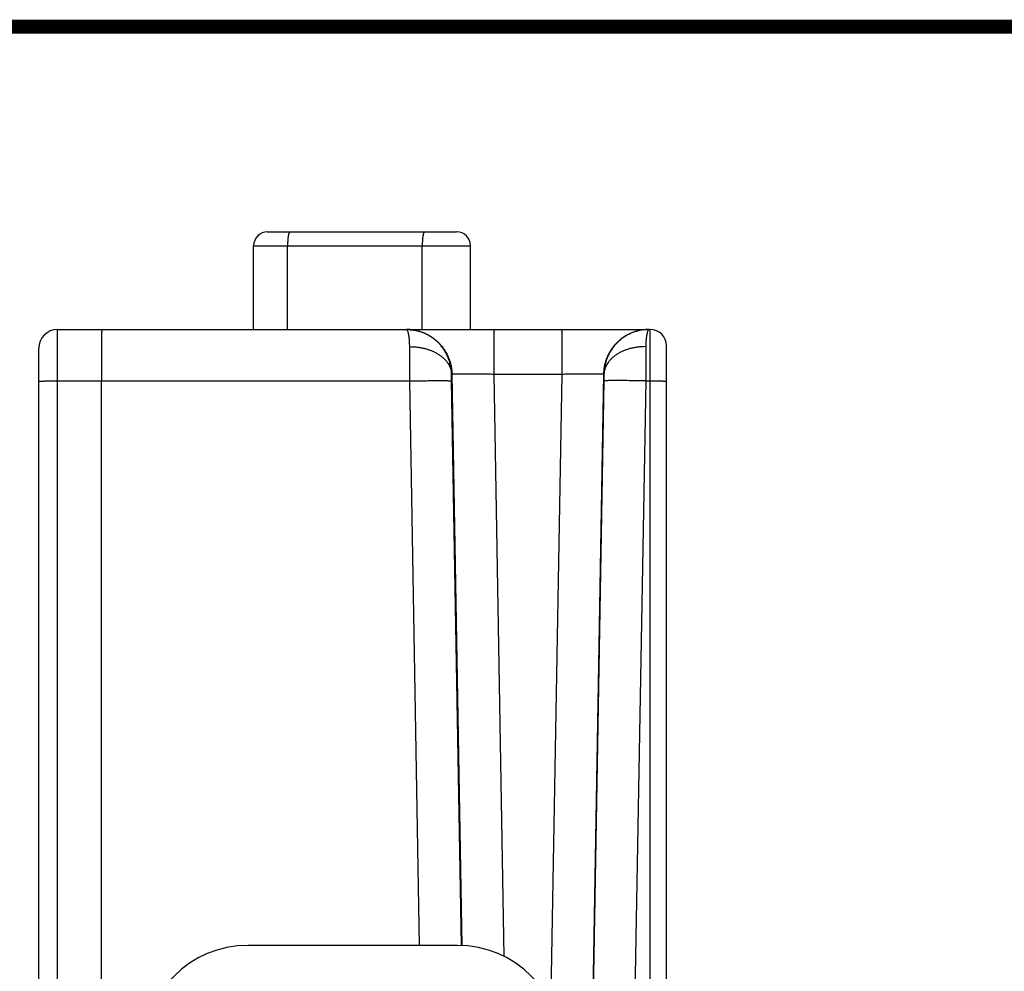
# Model space of a CAD drawing. Header units: inches. Extents: x 0.2 to 16.8, y 0.1 to 10.8.
# Tile 23 of 23: x 8.8 to 10.3, y 9.4 to 10.8. Entities that reach past the tile are written whole.
import ezdxf

# ---------------------------------------------------------------- set-up
doc = ezdxf.new("R2010")
doc.units = ezdxf.units.IN
doc.header["$LTSCALE"] = 0.935
doc.header["$MEASUREMENT"] = 0
doc.layers.get('0').update_dxf_attribs({"linetype": 'CONTINUOUS'})

msp = doc.modelspace()

# ---------------------------------------------------------------- linework, layer by layer
at = {"color": 7, "linetype": 'CONTINUOUS'}
for p, q in [((9.2007, 10.4644), (9.4717, 10.4644)), ((9.1807, 10.3244), (9.1807, 10.4444)), ((9.1807, 10.4444), (9.4917, 10.4444)), ((9.2294, 10.3244), (9.2294, 10.4444)), ((9.4224, 10.3244), (9.4224, 10.4444)), ((9.4917, 10.3244), (9.4917, 10.4444)), ((8.8997, 10.3244), (9.7491, 10.3244)), ((9.525, 10.3244), (9.525, 10.2605)), ((9.6224, 10.3244), (9.6224, 10.2605)), ((9.7491, 8.7011), (9.7491, 10.3244)), ((8.8727, 8.6162), (8.8727, 10.2974)), ((9.7727, 8.6496), (9.7727, 10.3008)), ((8.8994, 8.7012), (8.8994, 10.2507)), ((8.8994, 10.2507), (9.4046, 10.2507)), ((8.9627, 8.7012), (8.9627, 10.2507)), ((9.4187, 9.4414), (9.4046, 10.2507)), ((9.4645, 10.2605), (9.465, 10.2605)), ((9.4787, 9.4412), (9.4646, 10.2507)), ((9.465, 10.2605), (9.4793, 9.4412)), ((9.525, 10.2605), (9.5396, 9.4256)), ((9.525, 10.2605), (9.6224, 10.2605)), ((9.6224, 10.2605), (9.6066, 9.3587)), ((9.6824, 10.2605), (9.6592, 8.9339)), ((9.6828, 10.2507), (9.6598, 8.9344)), ((9.6824, 10.2605), (9.6829, 10.2605)), ((9.7428, 10.2507), (9.7195, 8.9189)), ((9.7428, 10.2507), (9.7491, 10.2507)), ((9.4727, 9.4414), (9.1727, 9.4414))]:
    msp.add_line(p, q, dxfattribs=at)
at = {"color": 7, "linetype": 'CONTINUOUS', "const_width": 0.02}
msp.add_lwpolyline([(16.75, 10.7586), (0.25, 10.7586)], dxfattribs=at)
at = {"color": 7, "linetype": 'CONTINUOUS'}
for centre, radius, start, end in [((9.2007, 10.4444), 0.02, 90, 180), ((9.4717, 10.4444), 0.02, 0, 90), ((8.8997, 10.2974), 0.027, 90, 179.9981), ((9.7491, 10.3008), 0.0236, 0, 90), ((9.1727, 9.2914), 0.15, 90, 180), ((9.4727, 9.2914), 0.15, 0, 90)]:
    msp.add_arc(centre, radius, start, end, dxfattribs=at)
for points, knots in [([(9.2329, 10.4644), (9.2328, 10.4644), (9.2324, 10.4642), (9.232, 10.4638), (9.2316, 10.463), (9.2313, 10.462), (9.2309, 10.4608), (9.2306, 10.4593), (9.2303, 10.4576), (9.23, 10.4557), (9.2298, 10.4536), (9.2297, 10.4515), (9.2295, 10.4492), (9.2295, 10.4468), (9.2294, 10.4452), (9.2294, 10.4444)], [0, 0, 0, 0, 0.021323, 0.050171, 0.089736, 0.140839, 0.203369, 0.276752, 0.360126, 0.452416, 0.552379, 0.658637, 0.76971, 0.884035, 1, 1, 1, 1]), ([(9.4259, 10.4644), (9.4258, 10.4644), (9.4254, 10.4642), (9.425, 10.4638), (9.4246, 10.463), (9.4243, 10.462), (9.4239, 10.4608), (9.4236, 10.4593), (9.4233, 10.4576), (9.423, 10.4557), (9.4228, 10.4536), (9.4227, 10.4515), (9.4225, 10.4492), (9.4225, 10.4468), (9.4224, 10.4452), (9.4224, 10.4444)], [0, 0, 0, 0, 0.021323, 0.050171, 0.089736, 0.140839, 0.203369, 0.276752, 0.360126, 0.452416, 0.552379, 0.658637, 0.76971, 0.884035, 1, 1, 1, 1]), ([(8.8994, 10.2507), (8.8994, 10.2526), (8.8994, 10.2565), (8.8995, 10.2623), (8.8995, 10.268), (8.8995, 10.2735), (8.8995, 10.279), (8.8995, 10.2842), (8.8995, 10.2893), (8.8995, 10.2941), (8.8995, 10.2986), (8.8995, 10.3028), (8.8995, 10.3067), (8.8995, 10.3103), (8.8996, 10.3135), (8.8996, 10.3163), (8.8996, 10.3187), (8.8996, 10.3207), (8.8997, 10.3222), (8.8996, 10.3234), (8.8998, 10.3239), (8.8996, 10.3244), (8.8997, 10.3244)], [0, 0, 0, 0, 0.078971, 0.157381, 0.234732, 0.310553, 0.384387, 0.455783, 0.524302, 0.589513, 0.651012, 0.708442, 0.761485, 0.809845, 0.853245, 0.891425, 0.924151, 0.951218, 0.972453, 0.98772, 0.99692, 1, 1, 1, 1]), ([(8.963, 10.3244), (8.9629, 10.3244), (8.9631, 10.3239), (8.9629, 10.3234), (8.963, 10.3222), (8.9629, 10.3207), (8.9629, 10.3187), (8.9629, 10.3163), (8.9628, 10.3135), (8.9628, 10.3103), (8.9628, 10.3067), (8.9628, 10.3028), (8.9628, 10.2985), (8.9627, 10.294), (8.9627, 10.2892), (8.9627, 10.2842), (8.9627, 10.2789), (8.9627, 10.2735), (8.9627, 10.2679), (8.9627, 10.2623), (8.9627, 10.2565), (8.9627, 10.2526), (8.9627, 10.2507)], [0, 0, 0, 0, 0.003087, 0.012279, 0.027531, 0.048752, 0.075814, 0.108555, 0.146777, 0.190251, 0.238713, 0.291872, 0.349408, 0.410973, 0.476196, 0.544684, 0.616025, 0.689787, 0.765527, 0.842787, 0.921102, 1, 1, 1, 1]), ([(9.4645, 10.2605), (9.4644, 10.2623), (9.4642, 10.2658), (9.4635, 10.2711), (9.4623, 10.2763), (9.4608, 10.2813), (9.4588, 10.2862), (9.4564, 10.291), (9.4536, 10.2955), (9.4505, 10.2998), (9.4471, 10.3038), (9.4433, 10.3076), (9.4392, 10.311), (9.4349, 10.3141), (9.4303, 10.3168), (9.4255, 10.3191), (9.4205, 10.321), (9.4155, 10.3225), (9.4102, 10.3236), (9.4051, 10.3242), (9.4017, 10.3244), (9.4, 10.3244)], [0, 0, 0, 0, 0.05276, 0.105489, 0.158207, 0.210928, 0.263647, 0.316378, 0.369178, 0.422022, 0.474878, 0.527756, 0.580642, 0.633527, 0.686401, 0.739252, 0.792101, 0.844974, 0.897845, 0.950695, 1, 1, 1, 1]), ([(9.4002, 10.3244), (9.4019, 10.3244), (9.4054, 10.3242), (9.4106, 10.3236), (9.4158, 10.3225), (9.4209, 10.321), (9.4259, 10.3191), (9.4307, 10.3168), (9.4353, 10.3141), (9.4396, 10.311), (9.4437, 10.3076), (9.4475, 10.3039), (9.451, 10.2999), (9.4541, 10.2956), (9.4569, 10.2911), (9.4593, 10.2863), (9.4613, 10.2814), (9.4629, 10.2763), (9.464, 10.2711), (9.4648, 10.2659), (9.465, 10.2623), (9.465, 10.2605)], [0, 0, 0, 0, 0.051014, 0.103733, 0.156451, 0.20917, 0.261889, 0.314609, 0.367329, 0.420049, 0.47277, 0.525492, 0.578213, 0.630936, 0.683658, 0.736381, 0.789105, 0.841828, 0.894552, 0.947276, 1, 1, 1, 1]), ([(9.4045, 10.2998), (9.4045, 10.3012), (9.4044, 10.3037), (9.4043, 10.3074), (9.404, 10.3108), (9.4036, 10.3139), (9.4032, 10.3166), (9.4027, 10.3189), (9.4022, 10.3208), (9.4016, 10.3223), (9.401, 10.3234), (9.4006, 10.324), (9.4003, 10.3242)], [0, 0, 0, 0, 0.158714, 0.306607, 0.442524, 0.565606, 0.674926, 0.769746, 0.849509, 0.914194, 0.963878, 1, 1, 1, 1]), ([(9.7473, 10.3244), (9.7456, 10.3244), (9.742, 10.3242), (9.7368, 10.3236), (9.7315, 10.3225), (9.7264, 10.321), (9.7215, 10.3191), (9.7167, 10.3168), (9.7121, 10.3141), (9.7078, 10.311), (9.7037, 10.3076), (9.6999, 10.3039), (9.6964, 10.2999), (9.6933, 10.2956), (9.6905, 10.2911), (9.6881, 10.2863), (9.6861, 10.2814), (9.6845, 10.2763), (9.6833, 10.2711), (9.6826, 10.2659), (9.6824, 10.2623), (9.6824, 10.2605)], [0, 0, 0, 0, 0.052628, 0.105257, 0.157886, 0.210515, 0.263144, 0.315774, 0.368405, 0.421035, 0.473667, 0.526298, 0.57893, 0.631563, 0.684196, 0.736829, 0.789463, 0.842097, 0.894731, 0.947366, 1, 1, 1, 1]), ([(9.7473, 10.3244), (9.7457, 10.3244), (9.7423, 10.3242), (9.7371, 10.3236), (9.7319, 10.3225), (9.7268, 10.321), (9.7219, 10.3191), (9.7171, 10.3168), (9.7125, 10.3141), (9.7082, 10.311), (9.7041, 10.3076), (9.7003, 10.3038), (9.6968, 10.2998), (9.6937, 10.2955), (9.691, 10.291), (9.6886, 10.2862), (9.6866, 10.2813), (9.685, 10.2763), (9.6839, 10.2711), (9.6831, 10.2658), (9.6829, 10.2623), (9.6829, 10.2605)], [0, 0, 0, 0, 0.049304, 0.102155, 0.155027, 0.207899, 0.260748, 0.3136, 0.366473, 0.419358, 0.472244, 0.525121, 0.577978, 0.630822, 0.683621, 0.736352, 0.789072, 0.841793, 0.89451, 0.94724, 1, 1, 1, 1]), ([(9.7471, 10.3242), (9.7468, 10.324), (9.7463, 10.3234), (9.7457, 10.3223), (9.7452, 10.3208), (9.7447, 10.3189), (9.7442, 10.3166), (9.7437, 10.3139), (9.7434, 10.3108), (9.7431, 10.3074), (9.7429, 10.3037), (9.7429, 10.3012), (9.7429, 10.2998)], [0, 0, 0, 0, 0.036122, 0.085807, 0.150492, 0.230255, 0.325075, 0.434395, 0.557477, 0.693394, 0.841287, 1, 1, 1, 1]), ([(9.4045, 10.2998), (9.4062, 10.2998), (9.4096, 10.2997), (9.4147, 10.2993), (9.4198, 10.2986), (9.4247, 10.2976), (9.4294, 10.2963), (9.434, 10.2947), (9.4384, 10.2929), (9.4425, 10.2908), (9.4464, 10.2885), (9.4499, 10.286), (9.4531, 10.2833), (9.4559, 10.2804), (9.4584, 10.2773), (9.4605, 10.2741), (9.4621, 10.2708), (9.4634, 10.2675), (9.4642, 10.264), (9.4644, 10.2617), (9.4645, 10.2605)], [0, 0, 0, 0, 0.065575, 0.130882, 0.195661, 0.259661, 0.322648, 0.384404, 0.444737, 0.503483, 0.560515, 0.615745, 0.669134, 0.720695, 0.770499, 0.818679, 0.865433, 0.91102, 0.955756, 1, 1, 1, 1]), ([(9.4046, 10.2507), (9.4046, 10.2527), (9.4046, 10.2567), (9.4045, 10.2626), (9.4045, 10.2685), (9.4045, 10.2742), (9.4045, 10.2797), (9.4045, 10.2851), (9.4045, 10.2903), (9.4045, 10.2951), (9.4045, 10.2983), (9.4045, 10.2998)], [0, 0, 0, 0, 0.121897, 0.242882, 0.362134, 0.478888, 0.592404, 0.701964, 0.806864, 0.906423, 1, 1, 1, 1]), ([(9.7429, 10.2998), (9.7412, 10.2998), (9.7378, 10.2997), (9.7326, 10.2993), (9.7276, 10.2986), (9.7227, 10.2976), (9.7179, 10.2963), (9.7133, 10.2947), (9.709, 10.2929), (9.7048, 10.2908), (9.701, 10.2885), (9.6975, 10.286), (9.6943, 10.2833), (9.6914, 10.2804), (9.689, 10.2773), (9.6869, 10.2741), (9.6852, 10.2708), (9.684, 10.2675), (9.6832, 10.264), (9.683, 10.2617), (9.6829, 10.2605)], [0, 0, 0, 0, 0.065574, 0.13088, 0.195658, 0.259658, 0.322644, 0.384399, 0.444732, 0.503478, 0.560509, 0.61574, 0.66913, 0.720691, 0.770496, 0.818676, 0.865431, 0.911019, 0.955755, 1, 1, 1, 1]), ([(9.7429, 10.2998), (9.7429, 10.2983), (9.7429, 10.2951), (9.7429, 10.2903), (9.7429, 10.2851), (9.7429, 10.2797), (9.7429, 10.2742), (9.7428, 10.2685), (9.7428, 10.2626), (9.7428, 10.2567), (9.7428, 10.2527), (9.7428, 10.2507)], [0, 0, 0, 0, 0.093577, 0.193136, 0.298036, 0.407596, 0.521112, 0.637866, 0.757118, 0.878103, 1, 1, 1, 1]), ([(8.8727, 10.2502), (8.8727, 10.2503), (8.873, 10.2503), (8.8733, 10.2504), (8.8741, 10.2504), (8.8751, 10.2504), (8.8763, 10.2505), (8.8779, 10.2505), (8.8796, 10.2505), (8.8816, 10.2506), (8.8838, 10.2506), (8.8861, 10.2506), (8.8886, 10.2507), (8.8912, 10.2507), (8.8939, 10.2507), (8.8967, 10.2507), (8.8985, 10.2507), (8.8994, 10.2507)], [0, 0, 0, 0, 0.00576, 0.022186, 0.049257, 0.086705, 0.134132, 0.191028, 0.256779, 0.330673, 0.411912, 0.499615, 0.592833, 0.690556, 0.791727, 0.895248, 1, 1, 1, 1]), ([(9.4046, 10.2507), (9.4062, 10.2507), (9.4095, 10.2508), (9.4143, 10.2509), (9.4191, 10.2509), (9.4238, 10.251), (9.4284, 10.251), (9.4328, 10.2511), (9.437, 10.2511), (9.441, 10.2511), (9.4448, 10.2511), (9.4482, 10.2511), (9.4514, 10.2511), (9.4543, 10.2511), (9.4569, 10.2511), (9.4591, 10.251), (9.4609, 10.251), (9.4624, 10.2509), (9.4635, 10.2509), (9.4641, 10.2508), (9.4645, 10.2508), (9.4646, 10.2507)], [0, 0, 0, 0, 0.081658, 0.162769, 0.242791, 0.32119, 0.397442, 0.471037, 0.541485, 0.608315, 0.671082, 0.729365, 0.782776, 0.830959, 0.873593, 0.910395, 0.94112, 0.965566, 0.983577, 0.995051, 1, 1, 1, 1]), ([(9.4646, 10.2507), (9.4646, 10.2513), (9.4645, 10.2525), (9.4645, 10.2542), (9.4645, 10.256), (9.4645, 10.2576), (9.4645, 10.2591), (9.4645, 10.2601), (9.4645, 10.2605)], [0, 0, 0, 0, 0.179637, 0.359776, 0.535956, 0.703865, 0.85961, 1, 1, 1, 1]), ([(9.465, 10.2605), (9.4651, 10.2606), (9.4654, 10.2606), (9.4661, 10.2607), (9.4672, 10.2608), (9.4686, 10.2609), (9.4705, 10.2609), (9.4727, 10.2609), (9.4752, 10.261), (9.4781, 10.261), (9.4813, 10.261), (9.4848, 10.261), (9.4886, 10.261), (9.4926, 10.261), (9.4968, 10.2609), (9.5012, 10.2609), (9.5057, 10.2608), (9.5104, 10.2608), (9.5152, 10.2607), (9.5201, 10.2606), (9.5234, 10.2606), (9.525, 10.2605)], [0, 0, 0, 0, 0.004937, 0.016385, 0.034369, 0.05879, 0.089491, 0.12627, 0.16888, 0.217039, 0.270427, 0.328689, 0.391439, 0.458257, 0.528702, 0.602308, 0.678583, 0.757014, 0.837081, 0.918257, 1, 1, 1, 1]), ([(9.6224, 10.2605), (9.624, 10.2606), (9.6273, 10.2606), (9.6321, 10.2607), (9.6369, 10.2608), (9.6416, 10.2608), (9.6462, 10.2609), (9.6506, 10.2609), (9.6548, 10.261), (9.6588, 10.261), (9.6626, 10.261), (9.6661, 10.261), (9.6693, 10.261), (9.6721, 10.261), (9.6747, 10.2609), (9.6769, 10.2609), (9.6787, 10.2609), (9.6802, 10.2608), (9.6813, 10.2607), (9.6819, 10.2606), (9.6823, 10.2606), (9.6824, 10.2605)], [0, 0, 0, 0, 0.081736, 0.162916, 0.242987, 0.321418, 0.397692, 0.471298, 0.541743, 0.608562, 0.671311, 0.729574, 0.782962, 0.831121, 0.873731, 0.910509, 0.941211, 0.965631, 0.983615, 0.995063, 1, 1, 1, 1]), ([(9.6829, 10.2605), (9.6829, 10.2601), (9.6829, 10.2591), (9.6829, 10.2576), (9.6829, 10.256), (9.6829, 10.2542), (9.6828, 10.2525), (9.6828, 10.2513), (9.6828, 10.2507)], [0, 0, 0, 0, 0.14039, 0.296135, 0.464044, 0.640224, 0.820363, 1, 1, 1, 1]), ([(9.7428, 10.2507), (9.7412, 10.2507), (9.7379, 10.2508), (9.733, 10.2509), (9.7283, 10.2509), (9.7236, 10.251), (9.719, 10.251), (9.7146, 10.2511), (9.7104, 10.2511), (9.7064, 10.2511), (9.7026, 10.2511), (9.6991, 10.2511), (9.6959, 10.2511), (9.693, 10.2511), (9.6905, 10.2511), (9.6883, 10.251), (9.6864, 10.251), (9.685, 10.2509), (9.6839, 10.2509), (9.6832, 10.2508), (9.6829, 10.2508), (9.6828, 10.2507)], [0, 0, 0, 0, 0.081658, 0.162769, 0.242791, 0.32119, 0.397442, 0.471037, 0.541485, 0.608315, 0.671082, 0.729365, 0.782776, 0.830959, 0.873593, 0.910395, 0.94112, 0.965566, 0.983577, 0.995051, 1, 1, 1, 1]), ([(9.7491, 10.2507), (9.7499, 10.2507), (9.7515, 10.2507), (9.754, 10.2507), (9.7563, 10.2507), (9.7586, 10.2507), (9.7608, 10.2506), (9.7629, 10.2506), (9.7648, 10.2506), (9.7666, 10.2506), (9.7681, 10.2505), (9.7694, 10.2505), (9.7706, 10.2505), (9.7714, 10.2504), (9.7721, 10.2504), (9.7724, 10.2503), (9.7727, 10.2503), (9.7727, 10.2503)], [0, 0, 0, 0, 0.104467, 0.20779, 0.308837, 0.406502, 0.499714, 0.587453, 0.668759, 0.742741, 0.80859, 0.865585, 0.913105, 0.950633, 0.977766, 0.99423, 1, 1, 1, 1])]:
    msp.add_open_spline(points, degree=3, knots=knots, dxfattribs=at)
for points in [[(9.4, 10.3244), (9.3999, 10.3244), (9.3998, 10.3244), (9.3997, 10.3244)], [(9.4003, 10.3242), (9.4001, 10.3243), (9.3999, 10.3244), (9.3997, 10.3244)], [(9.7477, 10.3244), (9.7475, 10.3244), (9.7473, 10.3243), (9.7471, 10.3242)], [(9.7477, 10.3244), (9.7476, 10.3244), (9.7475, 10.3244), (9.7473, 10.3244)]]:
    msp.add_open_spline(points, degree=3, dxfattribs=at)

doc.saveas('drawing.dxf')
